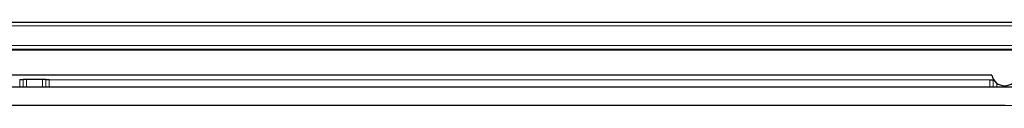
# Model space of a CAD drawing. Extents: x -370 to 1872, y -943 to 1937.
# Tile 30 of 43: x 616 to 702, y 1527 to 1534. Entities that reach past the tile are written whole.
import ezdxf

# ---------------------------------------------------------------- set-up
doc = ezdxf.new("R2010")
doc.units = 0

msp = doc.modelspace()

# ---------------------------------------------------------------- linework, layer by layer
at = {"color": 7, "lineweight": 15}
for p, q in [((575.767944, 1533.715576), (828.850037, 1533.7146)), ((575.770264, 1534.014404), (828.8526, 1534.014404)), ((830.399536, 1532.00647), (574.206909, 1531.988403)), ((830.402222, 1531.706299), (574.209167, 1531.687134)), ((616.023499, 1528.340576), (616.023926, 1529.014893)), ((616.317444, 1528.340576), (616.317627, 1529.020874)), ((616.608887, 1529.026855), (616.608887, 1528.340576)), ((618.014099, 1529.026855), (618.014099, 1528.340576)), ((618.307861, 1529.02063), (618.307983, 1528.340576)), ((618.598999, 1529.014404), (618.599365, 1528.340576)), ((701.00116, 1528.340576), (701.00116, 1528.99585)), ((701.303772, 1528.340576), (701.303772, 1529.003662)), ((701.308899, 1529.019043), (701.308899, 1528.340576)), ((701.608887, 1528.713745), (701.608887, 1528.340576)), ((888.991699, 1526.740601), (515.692993, 1526.740601))]:
    msp.add_line(p, q, dxfattribs=at)
at = {"color": 7, "lineweight": 30}
for p, q in [((828.846741, 1534.026733), (575.776123, 1534.026733)), ((830.460693, 1531.609253), (574.162231, 1531.609253)), ((701.180115, 1529.418213), (576.346924, 1529.418213)), ((618.014099, 1529.026855), (616.608887, 1529.026855)), ((618.598999, 1529.014404), (701.00116, 1528.99585)), ((701.308899, 1529.019043), (701.303772, 1529.003662)), ((701.331787, 1529.021973), (701.308899, 1529.019043)), ((903.961853, 1528.340576), (500.722321, 1528.340576)), ((702.342346, 1526.740601), (515.692993, 1526.740601))]:
    msp.add_line(p, q, dxfattribs=at)
msp.add_lwpolyline([(701.00116, 1528.99585), (701.289062, 1529.001221), (701.301941, 1529.002808), (701.303772, 1529.003662)], dxfattribs=at)
for centre, radius, start, end in [((702.311523, 1529.624146), 1.15, 190.315275, 349.684719), ((616.083984, 1533.959229), 4.944234, 269.303441, 272.708823), ((616.550354, 1524.134766), 4.89215, 89.314238, 92.72643), ((618.076599, 1524.393555), 4.633366, 87.139273, 90.772627), ((618.537598, 1533.616333), 4.601926, 267.137322, 270.764173)]:
    msp.add_arc(centre, radius, start, end, dxfattribs=at)

doc.saveas('drawing.dxf')
